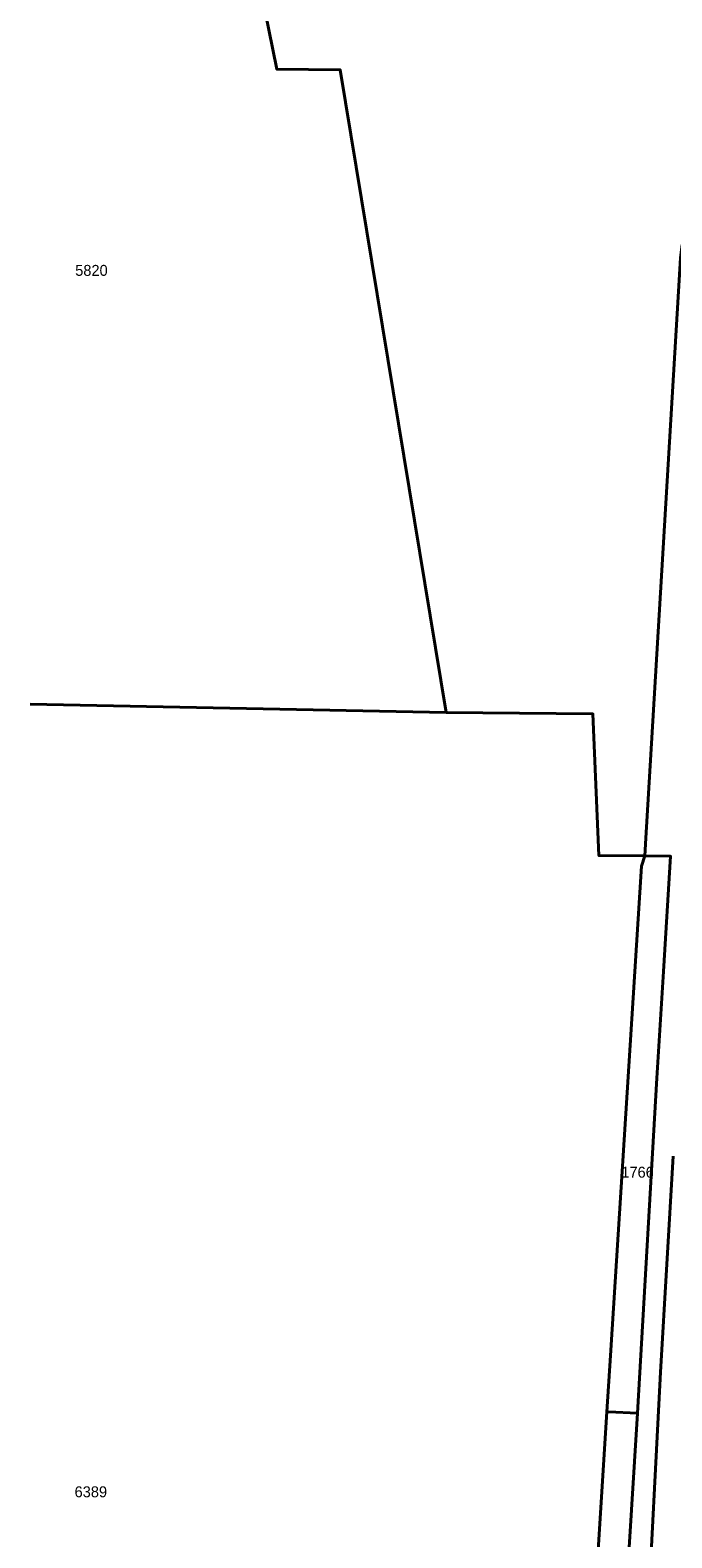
# Model space of a CAD drawing. Extents: x 99476 to 102828, y 406437 to 407931.
# Tile 8 of 48: x 99476 to 99623, y 406870 to 407215. Entities that reach past the tile are written whole.
import ezdxf
from ezdxf.enums import TextEntityAlignment as Align

# ---------------------------------------------------------------- set-up
doc = ezdxf.new("R2010")
doc.units = 0
doc.header["$MEASUREMENT"] = 0
doc.layers.add('BK_perceelnr', color=10, linetype='Continuous', lineweight=13)
doc.layers.add('BK_perceelsgrens', color=10, linetype='Continuous', lineweight=40)
doc.styles.add('Style-WORKING', font='WORKING.shx')

msp = doc.modelspace()

# ---------------------------------------------------------------- linework, layer by layer
at = {"layer": 'BK_perceelsgrens', "linetype": 'Continuous', "lineweight": 40}
msp.add_line((99475.642, 407061.203451), (99570.87, 407059.28), dxfattribs=at)
at = {"layer": 'BK_perceelsgrens', "linetype": 'Continuous', "lineweight": 40, "flags": 128}
for points in [[(99510.159, 407292.351), (99514.638, 407277.591), (99518.764, 407262.486), (99523.226, 407246.226), (99528.003, 407226.861), (99530.272, 407215.529), (99532.119, 407206.553), (99546.564, 407206.429), (99570.87, 407059.28)], [(99616.315, 407026.535), (99616.556, 407030.566), (99624.47, 407163.395), (99624.785, 407165.889), (99625.347, 407168.264), (99626.256, 407170.81), (99627.403, 407173.142), (99628.682, 407175.16), (99630.347, 407177.247), (99632.013, 407178.949), (99633.601, 407180.286), (99635.58, 407181.648), (99637.739, 407182.822), (99639.731, 407183.661), (99641.87, 407184.33), (99655.449, 407185.999), (99674.544, 407188.326), (99691.939, 407190.481)], [(99570.87, 407059.28), (99604.433, 407058.996), (99605.84, 407026.557), (99616.315, 407026.535)], [(99614.032, 407000), (99615.551, 407024.164), (99616.315, 407026.535)], [(99620.59, 407000), (99622.23, 407026.409), (99616.315, 407026.535)], [(99607.656, 406899.227), (99608.509, 406912.169), (99614.032, 407000)], [(99614.617, 406898.932), (99614.862, 406902.94), (99619.076, 406975.613), (99620.59, 407000)], [(99613.809, 406795.848), (99614.473, 406806.833), (99616.773, 406847.738), (99619.881, 406908.341), (99622.801, 406957.766)], [(99600.376, 406782.055), (99601.814, 406806.611), (99607.656, 406899.227)], [(99607.656, 406899.227), (99608.004, 406899.239), (99614.617, 406898.932)], [(99607.662, 406781.639), (99610.639, 406833.77), (99614.617, 406898.932)]]:
    msp.add_lwpolyline(points, dxfattribs=at)

# ---------------------------------------------------------------- texts
at = {"layer": 'BK_perceelnr', "linetype": 'Continuous', "lineweight": 13, "style": 'Style-WORKING'}
for s, p in [('5820', (99489.672082, 407160.503)), ('1766', (99614.670237, 406954.089)), ('6389', (99489.531695, 406880.936))]:
    msp.add_text(s, height=2.5, dxfattribs=at).set_placement(p, align=Align.MIDDLE_CENTER)

doc.saveas('drawing.dxf')
